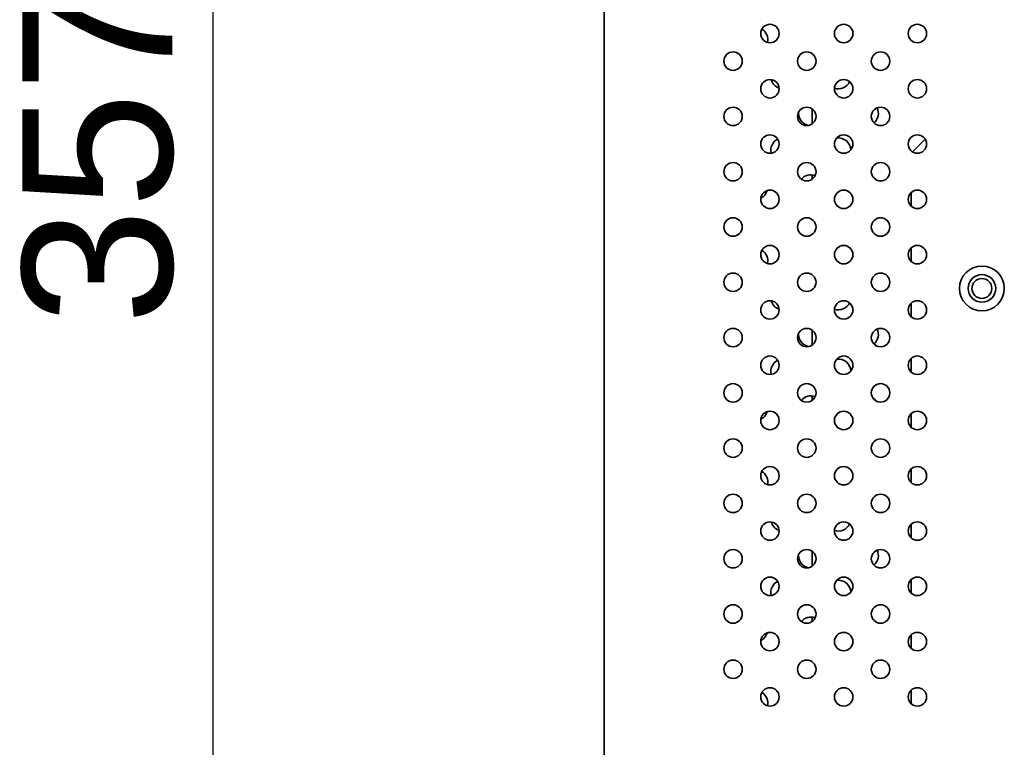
# Model space of a CAD drawing. Header units: millimetres. Extents: x 0 to 3360, y 0 to 2376.
# Tile 34 of 82: x 1630 to 1790, y 1691 to 1809. Entities that reach past the tile are written whole.
import ezdxf

# ---------------------------------------------------------------- set-up
doc = ezdxf.new("R2010")
doc.units = ezdxf.units.MM
doc.header["$LTSCALE"] = 8
doc.layers.add('Bemaßungen(ISO)', color=7, linetype='Continuous', lineweight=18)
doc.layers.add('Sichtbare Kanten(ISO)', color=7, linetype='Continuous', lineweight=35)
doc.styles.add('Aktuell-ISOGroßer Text', font='arial.ttf')
doc.dimstyles.new('X.XXXGroßer Text', dxfattribs={"dimscale": 8, "dimtxt": 3.048, "dimasz": 5, "dimexe": 3.175, "dimexo": 0.75, "dimgap": 0.762, "dimtad": 1, "dimdec": 1, "dimrnd": 1e-08, "dimzin": 12, "dimtxsty": 'Aktuell-ISOGroßer Text', "dimcen": 0.09, "dimdle": 10, "dimclrd": 256, "dimclre": 256, "dimclrt": 7, "dimadec": 0, "dimazin": 3, "dimtfac": 0.656168, "dimtdec": 1, "dimtmove": 0, "dimatfit": 3, "dimfxl": 0, "dimtolj": 1, "dimlwd": 25, "dimlwe": 25, "dimarcsym": 0})

# ---------------------------------------------------------------- blocks, each defined once
blk = doc.blocks.new('*D8')
at = {"layer": 'Bemaßungen(ISO)', "color": 250, "linetype": 'Continuous', "lineweight": 25, "true_color": 0x3f3f3f, "transparency": 16777216}
for p, q in [((1769.79, 1965.08), (1635.69, 1965.08)), ((1661.09, 1925.08), (1661.09, 1648.08)), ((1721.76, 1608.08), (1635.69, 1608.08))]:
    blk.add_line(p, q, dxfattribs=at)
at = {"layer": 'Bemaßungen(ISO)', "color": 250, "linetype": 'Continuous', "true_color": 0x3f3f3f, "transparency": 16777216}
for points in [[(1654.42, 1925.08), (1667.76, 1925.08), (1661.09, 1965.08)], [(1654.42, 1648.08), (1667.76, 1648.08), (1661.09, 1608.08)]]:
    blk.add_solid(points, dxfattribs=at)
at = {"layer": 'Defpoints', "color": 0, "linetype": 'Continuous', "transparency": 16777216}
for p in [(1775.79, 1965.08), (1661.09, 1608.08), (1727.76, 1608.08)]:
    blk.add_point(p, dxfattribs=at)
at = {"layer": 'Bemaßungen(ISO)', "color": 7, "linetype": 'Continuous', "lineweight": 25, "transparency": 16777216, "insert": (1630.08, 1759.65), "char_height": 24.384, "attachment_point": 1, "rotation": 90, "style": 'Aktuell-ISOGroßer Text'}
blk.add_mtext('\\A1;357', dxfattribs=at)

msp = doc.modelspace()

# ---------------------------------------------------------------- linework, layer by layer
at = {"layer": 'Sichtbare Kanten(ISO)'}
for p, q in [((1724.76, 1608.08), (1724.76, 1914.04)), ((1758.66, 1794.78), (1758.66, 1792.38)), ((1774.98, 1787.8), (1777.04, 1789.86)), ((1758.66, 1784.06), (1758.66, 1783.38)), ((1774.76, 1778.96), (1774.76, 1781.2)), ((1774.76, 1769.96), (1774.76, 1772.2)), ((1774.76, 1760.96), (1774.76, 1763.2)), ((1758.66, 1758.78), (1758.66, 1756.38)), ((1774.76, 1751.96), (1774.76, 1754.2)), ((1758.66, 1748.06), (1758.66, 1747.38)), ((1774.76, 1742.96), (1774.76, 1745.2)), ((1774.76, 1733.96), (1774.76, 1736.2)), ((1774.76, 1724.96), (1774.76, 1727.2)), ((1758.66, 1722.78), (1758.66, 1720.38)), ((1774.76, 1715.96), (1774.76, 1718.2)), ((1758.66, 1712.06), (1758.66, 1711.38)), ((1774.76, 1706.96), (1774.76, 1709.2)), ((1774.76, 1697.96), (1774.76, 1700.2))]:
    msp.add_line(p, q, dxfattribs=at)
for centre, radius in [((1751.76, 1807.08), 1.5), ((1763.76, 1807.08), 1.5), ((1775.76, 1807.08), 1.5), ((1745.76, 1802.58), 1.5), ((1757.76, 1802.58), 1.5), ((1769.76, 1802.58), 1.5), ((1751.76, 1798.08), 1.5), ((1763.76, 1798.08), 1.5), ((1775.76, 1798.08), 1.5), ((1745.76, 1793.58), 1.5), ((1757.76, 1793.58), 1.5), ((1769.76, 1793.58), 1.5), ((1751.76, 1789.08), 1.5), ((1763.76, 1789.08), 1.5), ((1775.76, 1789.08), 1.5), ((1745.76, 1784.58), 1.5), ((1757.76, 1784.58), 1.5), ((1769.76, 1784.58), 1.5), ((1751.76, 1780.08), 1.5), ((1763.76, 1780.08), 1.5), ((1775.76, 1780.08), 1.5), ((1745.76, 1775.58), 1.5), ((1757.76, 1775.58), 1.5), ((1769.76, 1775.58), 1.5), ((1751.76, 1771.08), 1.5), ((1763.76, 1771.08), 1.5), ((1775.76, 1771.08), 1.5), ((1745.76, 1766.58), 1.5), ((1757.76, 1766.58), 1.5), ((1769.76, 1766.58), 1.5), ((1786.26, 1765.58), 3.65), ((1786.26, 1765.58), 2.25), ((1786.26, 1765.58), 1.62), ((1751.76, 1762.08), 1.5), ((1763.76, 1762.08), 1.5), ((1775.76, 1762.08), 1.5), ((1745.76, 1757.58), 1.5), ((1757.76, 1757.58), 1.5), ((1769.76, 1757.58), 1.5), ((1751.76, 1753.08), 1.5), ((1763.76, 1753.08), 1.5), ((1775.76, 1753.08), 1.5), ((1745.76, 1748.58), 1.5), ((1757.76, 1748.58), 1.5), ((1769.76, 1748.58), 1.5), ((1751.76, 1744.08), 1.5), ((1763.76, 1744.08), 1.5), ((1775.76, 1744.08), 1.5), ((1745.76, 1739.58), 1.5), ((1757.76, 1739.58), 1.5), ((1769.76, 1739.58), 1.5), ((1751.76, 1735.08), 1.5), ((1763.76, 1735.08), 1.5), ((1775.76, 1735.08), 1.5), ((1745.76, 1730.58), 1.5), ((1757.76, 1730.58), 1.5), ((1769.76, 1730.58), 1.5), ((1751.76, 1726.08), 1.5), ((1763.76, 1726.08), 1.5), ((1775.76, 1726.08), 1.5), ((1745.76, 1721.58), 1.5), ((1757.76, 1721.58), 1.5), ((1769.76, 1721.58), 1.5), ((1751.76, 1717.08), 1.5), ((1763.76, 1717.08), 1.5), ((1775.76, 1717.08), 1.5), ((1745.76, 1712.58), 1.5), ((1757.76, 1712.58), 1.5), ((1769.76, 1712.58), 1.5), ((1751.76, 1708.08), 1.5), ((1763.76, 1708.08), 1.5), ((1775.76, 1708.08), 1.5), ((1745.76, 1703.58), 1.5), ((1757.76, 1703.58), 1.5), ((1769.76, 1703.58), 1.5), ((1751.76, 1699.08), 1.5), ((1763.76, 1699.08), 1.5), ((1775.76, 1699.08), 1.5)]:
    msp.add_circle(centre, radius, dxfattribs=at)
for centre, start, end in [((1749.41, 1806.08), 347.1262, 58.9764), ((1753.91, 1800.08), 194.9478, 250.9121), ((1762.91, 1800.08), 251.1507, 334.9003), ((1767.41, 1794.08), 309.5011, 26.4759), ((1758.41, 1794.08), 175.1734, 259.9638), ((1753.91, 1788.08), 116.0703, 194.0418), ((1762.91, 1788.08), 1.0467, 98.2243), ((1758.41, 1782.08), 69.1763, 139.9722), ((1767.41, 1782.08), 36.9308, 56.6122), ((1749.41, 1782.08), 295.5571, 343.6431), ((1749.41, 1770.08), 347.1262, 58.9764), ((1753.91, 1764.08), 194.9478, 250.9121), ((1762.91, 1764.08), 251.1507, 334.9003), ((1758.41, 1758.08), 175.1734, 259.9638), ((1767.41, 1758.08), 309.5011, 26.4759), ((1753.91, 1752.08), 116.0703, 194.0418), ((1762.91, 1752.08), 1.0467, 98.2243), ((1758.41, 1746.08), 69.1763, 139.9722), ((1767.41, 1746.08), 36.9308, 56.6122), ((1749.41, 1746.08), 295.5571, 343.6431), ((1749.41, 1734.08), 347.1262, 58.9764), ((1753.91, 1728.08), 194.9478, 250.9121), ((1762.91, 1728.08), 251.1507, 334.9003), ((1767.41, 1722.08), 309.5011, 26.4759), ((1758.41, 1722.08), 175.1734, 259.9638), ((1762.91, 1716.08), 1.0467, 98.2243), ((1753.91, 1716.08), 116.0703, 194.0418), ((1758.41, 1710.08), 69.1763, 139.9722), ((1767.41, 1710.08), 36.9308, 56.6122), ((1749.41, 1710.08), 295.5571, 343.6431), ((1749.41, 1698.08), 347.1262, 58.9764)]:
    msp.add_arc(centre, 2, start, end, dxfattribs=at)

# ---------------------------------------------------------------- dimensions: what is measured, and where the dimension line sits
at = {"layer": 'Bemaßungen(ISO)', "color": 250, "linetype": 'Continuous', "lineweight": 25, "true_color": 0x3f3f3f}
dim = msp.add_linear_dim(base=(1661.09, 1608.08), p1=(1775.79, 1965.08), p2=(1727.76, 1608.08), angle=90, dimstyle='X.XXXGroßer Text', override={"dimdec": 1, "dimtp": 0, "dimtm": 0, "dimtdec": 1, "dimtofl": 0, "dimatfit": 1}, dxfattribs=at)
dim.commit()
dim.dimension.update_dxf_attribs({"geometry": '*D8', "text_midpoint": (1661.09, 1786.58), "dimtype": 160})

doc.saveas('drawing.dxf')
